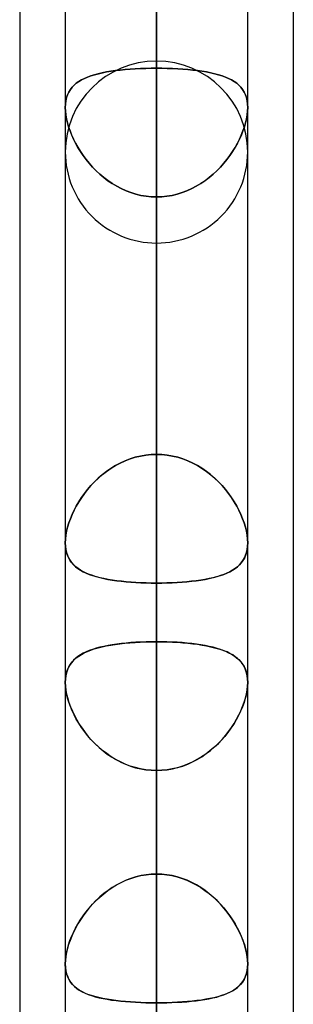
# Model space of a CAD drawing. Header units: millimetres. Extents: x -81 to 97, y -215 to 215.
# Tile 20 of 74: x 41.71 to 44, y -88.27 to -80.02. Entities that reach past the tile are written whole.
import ezdxf

# ---------------------------------------------------------------- set-up
doc = ezdxf.new("R2010")
doc.units = ezdxf.units.MM
doc.layers.add('MAIN-1', color=7, linetype='Continuous')
doc.layers.add('MAIN-2', color=7, linetype='Continuous')

msp = doc.modelspace()

# ---------------------------------------------------------------- linework, layer by layer
at = {"layer": 'MAIN-1'}
for p, q in [((42.0937, 0), (42.0937, -104.6521)), ((43.6188, -104.7621), (43.6188, 0)), ((42.8563, -105.1835), (42.8563, 0)), ((44, -54.9413), (44, -105.4075)), ((41.7125, -55.3107), (41.7125, -104.767)), ((42.0937, -84.4046), (42.0937, -84.4039)), ((42.0937, -84.4052), (42.0937, -84.4046)), ((42.0937, -84.4059), (42.0937, -84.4052)), ((42.0937, -84.4065), (42.0937, -84.4059)), ((42.0937, -84.4072), (42.0937, -84.4065)), ((42.0938, -84.4079), (42.0937, -84.4072)), ((43.6188, -84.4051), (43.6187, -84.4054)), ((43.6188, -84.404), (43.6188, -84.4042)), ((43.6188, -84.4042), (43.6188, -84.4044)), ((43.6188, -84.4044), (43.6188, -84.4046)), ((43.6188, -84.4046), (43.6188, -84.4049)), ((43.6188, -84.4049), (43.6188, -84.4051)), ((43.6187, -85.5733), (43.6188, -85.5735)), ((43.6188, -85.5735), (43.6188, -85.5736)), ((43.6188, -85.5736), (43.6188, -85.5738)), ((43.6188, -85.5738), (43.6188, -85.5739)), ((43.6188, -85.5739), (43.6188, -85.5741)), ((43.6188, -85.5741), (43.6188, -85.5742)), ((42.0937, -87.9333), (42.0937, -87.9323)), ((42.0937, -87.9344), (42.0937, -87.9333)), ((42.0937, -87.9354), (42.0937, -87.9344)), ((42.0937, -87.9365), (42.0937, -87.9354)), ((42.0938, -87.9376), (42.0937, -87.9365)), ((42.0938, -87.9386), (42.0938, -87.9376))]:
    msp.add_line(p, q, dxfattribs=at)
at = {"layer": 'MAIN-2'}
for p, q in [((42.8563, 0), (42.8563, -104.0108)), ((42.8563, 0), (42.8563, -105.1835)), ((42.8563, 0), (42.8563, -95.5956)), ((42.8563, 0), (42.8563, -96.6745)), ((42.8563, 0), (42.8563, -87.1797)), ((42.8563, 0), (42.8563, -88.2587)), ((42.8563, -104.0108), (42.8563, 0)), ((42.8563, -96.6745), (42.8563, 0)), ((42.8563, -95.5956), (42.8563, 0)), ((42.8563, -88.2587), (42.8563, 0)), ((42.8563, -87.1797), (42.8563, 0)), ((42.8563, -80.3675), (42.8563, -59.8285)), ((42.8563, -61.0513), (42.8563, -81.8925)), ((42.8563, -92.2625), (42.8563, -68.3942)), ((42.8563, -69.4738), (42.8563, -93.7875)), ((42.8563, -73.0938), (42.8563, -80.4281)), ((42.8563, -80.4281), (42.8563, -73.0938)), ((42.8563, -83.6631), (42.8563, -76.3288)), ((42.8563, -76.3288), (42.8563, -83.6631)), ((42.8563, -104.1575), (42.8563, -76.8144)), ((42.8563, -77.8938), (42.8563, -105.6825)), ((42.8563, -77.8938), (42.8563, -85.2327)), ((42.8563, -85.2327), (42.8563, -77.8938)), ((42.8563, -87.1797), (42.8563, -79.8419)), ((42.8563, -79.8419), (42.8563, -87.1797)), ((42.6358, -80.4356), (42.5937, -80.439)), ((42.5946, -80.4389), (42.6365, -80.4356)), ((42.6788, -80.4329), (42.6358, -80.4356)), ((42.6365, -80.4356), (42.6791, -80.4328)), ((42.7224, -80.4307), (42.6788, -80.4329)), ((42.6791, -80.4328), (42.7225, -80.4307)), ((42.7666, -80.4292), (42.7224, -80.4307)), ((42.7225, -80.4307), (42.7666, -80.4292)), ((42.7666, -80.4292), (42.8112, -80.4284)), ((42.8112, -80.4284), (42.7666, -80.4292)), ((42.8112, -80.4284), (42.8563, -80.4281)), ((42.8563, -80.4281), (42.8112, -80.4284)), ((42.8563, -80.4281), (42.9013, -80.4284)), ((42.8563, -83.6631), (42.8563, -80.4281)), ((42.9013, -80.4284), (42.8563, -80.4281)), ((42.8563, -80.4281), (42.8563, -83.6631)), ((42.9013, -80.4284), (42.9459, -80.4292)), ((42.9459, -80.4292), (42.9013, -80.4284)), ((42.9459, -80.4292), (42.9901, -80.4307)), ((42.9899, -80.4307), (42.9459, -80.4292)), ((43.0334, -80.4328), (42.9899, -80.4307)), ((42.9901, -80.4307), (43.0337, -80.4329)), ((43.076, -80.4356), (43.0334, -80.4328)), ((43.0337, -80.4329), (43.0767, -80.4356)), ((43.1179, -80.4389), (43.076, -80.4356)), ((43.0767, -80.4356), (43.1188, -80.439)), ((42.2529, -80.5134), (42.2286, -80.5258)), ((42.2288, -80.5256), (42.2534, -80.5132)), ((42.2792, -80.5021), (42.2529, -80.5134)), ((42.2534, -80.5132), (42.2799, -80.5018)), ((42.3074, -80.4918), (42.2792, -80.5021)), ((42.2799, -80.5018), (42.3083, -80.4915)), ((42.3374, -80.4824), (42.3074, -80.4918)), ((42.3083, -80.4915), (42.3385, -80.482)), ((42.3693, -80.4738), (42.3374, -80.4824)), ((42.3385, -80.482), (42.3705, -80.4735)), ((42.403, -80.4661), (42.3693, -80.4738)), ((42.3705, -80.4735), (42.4042, -80.4659)), ((42.4383, -80.4592), (42.403, -80.4661)), ((42.4042, -80.4659), (42.4394, -80.459)), ((42.4751, -80.4531), (42.4383, -80.4592)), ((42.4394, -80.459), (42.4761, -80.4529)), ((42.5133, -80.4477), (42.4751, -80.4531)), ((42.4761, -80.4529), (42.5142, -80.4476)), ((42.5528, -80.443), (42.5133, -80.4477)), ((42.5142, -80.4476), (42.5538, -80.4429)), ((42.5937, -80.439), (42.5528, -80.443)), ((42.5538, -80.4429), (42.5946, -80.4389)), ((43.1587, -80.4429), (43.1179, -80.4389)), ((43.1188, -80.439), (43.1597, -80.443)), ((43.1983, -80.4476), (43.1587, -80.4429)), ((43.1597, -80.443), (43.1992, -80.4477)), ((43.2364, -80.4529), (43.1983, -80.4476)), ((43.1992, -80.4477), (43.2374, -80.4531)), ((43.2731, -80.459), (43.2364, -80.4529)), ((43.2374, -80.4531), (43.2742, -80.4592)), ((43.3083, -80.4659), (43.2731, -80.459)), ((43.2742, -80.4592), (43.3095, -80.4661)), ((43.342, -80.4735), (43.3083, -80.4659)), ((43.3095, -80.4661), (43.3432, -80.4738)), ((43.374, -80.482), (43.342, -80.4735)), ((43.3432, -80.4738), (43.3751, -80.4824)), ((43.4042, -80.4915), (43.374, -80.482)), ((43.3751, -80.4824), (43.4051, -80.4918)), ((43.4326, -80.5018), (43.4042, -80.4915)), ((43.4051, -80.4918), (43.4333, -80.5021)), ((43.4591, -80.5132), (43.4326, -80.5018)), ((43.4333, -80.5021), (43.4596, -80.5134)), ((43.4837, -80.5256), (43.4591, -80.5132)), ((43.4596, -80.5134), (43.4839, -80.5258)), ((42.1357, -80.6065), (42.1503, -80.5875)), ((42.1505, -80.5873), (42.1358, -80.6064)), ((42.1503, -80.5875), (42.167, -80.57)), ((42.1672, -80.5698), (42.1505, -80.5873)), ((42.167, -80.57), (42.1856, -80.554)), ((42.1857, -80.5538), (42.1672, -80.5698)), ((42.1856, -80.554), (42.2062, -80.5392)), ((42.2062, -80.5392), (42.1857, -80.5538)), ((42.2062, -80.5392), (42.2288, -80.5256)), ((42.2286, -80.5258), (42.2062, -80.5392)), ((43.5063, -80.5392), (43.4837, -80.5256)), ((43.4839, -80.5258), (43.5063, -80.5392)), ((43.5063, -80.5392), (43.5268, -80.5538)), ((43.5269, -80.554), (43.5063, -80.5392)), ((43.5268, -80.5538), (43.5453, -80.5698)), ((43.5455, -80.57), (43.5269, -80.554)), ((43.5453, -80.5698), (43.562, -80.5873)), ((43.5622, -80.5875), (43.5455, -80.57)), ((43.562, -80.5873), (43.5767, -80.6064)), ((43.5768, -80.6065), (43.5622, -80.5875)), ((42.0985, -80.7002), (42.1044, -80.674)), ((42.1044, -80.674), (42.0985, -80.7002)), ((42.1127, -80.6496), (42.1044, -80.674)), ((42.1044, -80.674), (42.1127, -80.6497)), ((42.1232, -80.6271), (42.1127, -80.6496)), ((42.1127, -80.6497), (42.1231, -80.6272)), ((42.1231, -80.6272), (42.1357, -80.6065)), ((42.1358, -80.6064), (42.1232, -80.6271)), ((43.5767, -80.6064), (43.5893, -80.6271)), ((43.5894, -80.6272), (43.5768, -80.6065)), ((43.5893, -80.6271), (43.5998, -80.6496)), ((43.5998, -80.6497), (43.5894, -80.6272)), ((43.5998, -80.6496), (43.6081, -80.674)), ((43.6081, -80.674), (43.5998, -80.6497)), ((43.6081, -80.674), (43.614, -80.7002)), ((43.614, -80.7002), (43.6081, -80.674)), ((42.0937, -80.7571), (42.0949, -80.7279)), ((42.0949, -80.7279), (42.0937, -80.7571)), ((42.0948, -80.7869), (42.0937, -80.7571)), ((42.0937, -80.7571), (42.0948, -80.7869)), ((42.0949, -80.7279), (42.0985, -80.7002)), ((42.0985, -80.7002), (42.0949, -80.7279)), ((43.614, -80.7002), (43.6176, -80.7279)), ((43.6176, -80.7279), (43.614, -80.7002)), ((43.6176, -80.7279), (43.6188, -80.7571)), ((43.6188, -80.7571), (43.6176, -80.7279)), ((43.6188, -80.7571), (43.6177, -80.7869)), ((43.6177, -80.7869), (43.6188, -80.7571)), ((42.0982, -80.8182), (42.0948, -80.7869)), ((42.0948, -80.7869), (42.0982, -80.8181)), ((42.0982, -80.8181), (42.1038, -80.8507)), ((42.1038, -80.8507), (42.0982, -80.8182)), ((43.6143, -80.8181), (43.6087, -80.8507)), ((43.6087, -80.8507), (43.6143, -80.8182)), ((43.6177, -80.7869), (43.6143, -80.8181)), ((43.6143, -80.8182), (43.6177, -80.7869)), ((42.1115, -80.8842), (42.1038, -80.8507)), ((42.1038, -80.8507), (42.1115, -80.884)), ((42.1115, -80.884), (42.1212, -80.9178)), ((42.1214, -80.9182), (42.1115, -80.8842)), ((42.1212, -80.9178), (42.133, -80.9521)), ((42.1332, -80.9526), (42.1214, -80.9182)), ((43.5793, -80.9526), (43.5911, -80.9182)), ((43.5913, -80.9178), (43.5795, -80.9521)), ((43.5911, -80.9182), (43.601, -80.8842)), ((43.601, -80.884), (43.5913, -80.9178)), ((43.6087, -80.8507), (43.601, -80.884)), ((43.601, -80.8842), (43.6087, -80.8507)), ((42.133, -80.9521), (42.1466, -80.9866)), ((42.1469, -80.9873), (42.1332, -80.9526)), ((42.1466, -80.9866), (42.1621, -81.0211)), ((42.1625, -81.0219), (42.1469, -80.9873)), ((43.55, -81.0219), (43.5656, -80.9873)), ((43.5659, -80.9866), (43.5504, -81.0211)), ((43.5656, -80.9873), (43.5793, -80.9526)), ((43.5795, -80.9521), (43.5659, -80.9866)), ((42.1621, -81.0211), (42.1794, -81.0557)), ((42.1798, -81.0564), (42.1625, -81.0219)), ((42.1794, -81.0557), (42.1986, -81.0902)), ((42.1989, -81.0907), (42.1798, -81.0564)), ((42.1986, -81.0902), (42.2197, -81.1246)), ((42.2198, -81.1247), (42.1989, -81.0907)), ((43.4927, -81.1247), (43.5136, -81.0907)), ((43.5139, -81.0902), (43.4928, -81.1246)), ((43.5136, -81.0907), (43.5327, -81.0564)), ((43.5331, -81.0557), (43.5139, -81.0902)), ((43.5327, -81.0564), (43.55, -81.0219)), ((43.5504, -81.0211), (43.5331, -81.0557)), ((42.2197, -81.1246), (42.2425, -81.1585)), ((42.2425, -81.1584), (42.2198, -81.1247)), ((42.267, -81.1916), (42.2425, -81.1584)), ((42.2425, -81.1585), (42.2672, -81.1919)), ((43.47, -81.1585), (43.4453, -81.1919)), ((43.4455, -81.1916), (43.47, -81.1584)), ((43.4928, -81.1246), (43.47, -81.1585)), ((43.47, -81.1584), (43.4927, -81.1247)), ((42.2933, -81.2241), (42.267, -81.1916)), ((42.2672, -81.1919), (42.2936, -81.2246)), ((42.3213, -81.2558), (42.2933, -81.2241)), ((42.2936, -81.2246), (42.3218, -81.2563)), ((42.351, -81.2864), (42.3213, -81.2558)), ((42.3218, -81.2563), (42.3516, -81.287)), ((43.3907, -81.2563), (43.3609, -81.287)), ((43.3615, -81.2864), (43.3912, -81.2558)), ((43.4189, -81.2246), (43.3907, -81.2563)), ((43.3912, -81.2558), (43.4192, -81.2241)), ((43.4453, -81.1919), (43.4189, -81.2246)), ((43.4192, -81.2241), (43.4455, -81.1916)), ((42.3825, -81.3158), (42.351, -81.2864)), ((42.3516, -81.287), (42.383, -81.3162)), ((42.4155, -81.3437), (42.3825, -81.3158)), ((42.383, -81.3162), (42.4159, -81.344)), ((42.45, -81.3699), (42.4155, -81.3437)), ((43.2625, -81.3699), (43.297, -81.3437)), ((43.3295, -81.3162), (43.2966, -81.344)), ((43.297, -81.3437), (43.33, -81.3158)), ((43.3609, -81.287), (43.3295, -81.3162)), ((43.33, -81.3158), (43.3615, -81.2864)), ((42.4159, -81.344), (42.4503, -81.3701)), ((42.4859, -81.3943), (42.45, -81.3699)), ((42.4503, -81.3701), (42.4861, -81.3944)), ((42.5232, -81.4167), (42.4859, -81.3943)), ((42.4861, -81.3944), (42.5233, -81.4167)), ((42.5617, -81.4369), (42.5232, -81.4167)), ((42.5233, -81.4167), (42.5617, -81.4369)), ((43.1892, -81.4167), (43.1508, -81.4369)), ((43.1508, -81.4369), (43.1893, -81.4167)), ((43.2264, -81.3944), (43.1892, -81.4167)), ((43.1893, -81.4167), (43.2266, -81.3943)), ((43.2622, -81.3701), (43.2264, -81.3944)), ((43.2266, -81.3943), (43.2625, -81.3699)), ((43.2966, -81.344), (43.2622, -81.3701)), ((42.6015, -81.4549), (42.5617, -81.4369)), ((42.5617, -81.4369), (42.6014, -81.4549)), ((42.6014, -81.4549), (42.6421, -81.4703)), ((42.6424, -81.4704), (42.6015, -81.4549)), ((42.6421, -81.4703), (42.6837, -81.4832)), ((42.684, -81.4833), (42.6424, -81.4704)), ((42.6837, -81.4832), (42.7262, -81.4934)), ((42.7263, -81.4934), (42.684, -81.4833)), ((42.7262, -81.4934), (42.7692, -81.5007)), ((42.7692, -81.5007), (42.7263, -81.4934)), ((42.8125, -81.5051), (42.7692, -81.5007)), ((42.7692, -81.5007), (42.8126, -81.5051)), ((42.8563, -81.5066), (42.8125, -81.5051)), ((42.8126, -81.5051), (42.8563, -81.5066)), ((42.8999, -81.5051), (42.8563, -81.5066)), ((42.8563, -81.5066), (42.9, -81.5051)), ((42.8563, -81.5066), (42.8563, -84.7416)), ((42.8563, -84.7416), (42.8563, -81.5066)), ((42.8563, -81.5066), (42.8563, -88.8406)), ((42.8563, -88.8406), (42.8563, -81.5066)), ((42.9433, -81.5007), (42.8999, -81.5051)), ((42.9, -81.5051), (42.9433, -81.5007)), ((42.9863, -81.4934), (42.9433, -81.5007)), ((42.9433, -81.5007), (42.9862, -81.4934)), ((42.9862, -81.4934), (43.0285, -81.4833)), ((43.0288, -81.4832), (42.9863, -81.4934)), ((43.0285, -81.4833), (43.0701, -81.4704)), ((43.0704, -81.4703), (43.0288, -81.4832)), ((43.0701, -81.4704), (43.111, -81.4549)), ((43.1111, -81.4549), (43.0704, -81.4703)), ((43.111, -81.4549), (43.1508, -81.4369)), ((43.1508, -81.4369), (43.1111, -81.4549)), ((42.5528, -83.736), (42.5133, -83.7572)), ((42.5142, -83.7567), (42.5538, -83.7356)), ((42.5937, -83.7172), (42.5528, -83.736)), ((42.5538, -83.7356), (42.5946, -83.7168)), ((42.6358, -83.701), (42.5937, -83.7172)), ((42.5946, -83.7168), (42.6365, -83.7007)), ((42.6788, -83.6875), (42.6358, -83.701)), ((42.6365, -83.7007), (42.6791, -83.6874)), ((42.7224, -83.6769), (42.6788, -83.6875)), ((42.6791, -83.6874), (42.7225, -83.6769)), ((42.7666, -83.6693), (42.7224, -83.6769)), ((42.7225, -83.6769), (42.7666, -83.6693)), ((42.8112, -83.6646), (42.7666, -83.6693)), ((42.7666, -83.6693), (42.8112, -83.6646)), ((42.8563, -83.6631), (42.8112, -83.6646)), ((42.8112, -83.6646), (42.8563, -83.6631)), ((42.9013, -83.6646), (42.8563, -83.6631)), ((42.8563, -83.6631), (42.9013, -83.6646)), ((42.9459, -83.6693), (42.9013, -83.6646)), ((42.9013, -83.6646), (42.9459, -83.6693)), ((42.9899, -83.6769), (42.9459, -83.6693)), ((42.9459, -83.6693), (42.9901, -83.6769)), ((43.0334, -83.6874), (42.9899, -83.6769)), ((42.9901, -83.6769), (43.0337, -83.6875)), ((43.076, -83.7007), (43.0334, -83.6874)), ((43.0337, -83.6875), (43.0767, -83.701)), ((43.1179, -83.7168), (43.076, -83.7007)), ((43.0767, -83.701), (43.1188, -83.7172)), ((43.1587, -83.7356), (43.1179, -83.7168)), ((43.1188, -83.7172), (43.1597, -83.736)), ((43.1983, -83.7567), (43.1587, -83.7356)), ((43.1597, -83.736), (43.1992, -83.7572)), ((42.4383, -83.8062), (42.403, -83.8336)), ((42.4042, -83.8326), (42.4394, -83.8054)), ((42.4751, -83.7806), (42.4383, -83.8062)), ((42.4394, -83.8054), (42.4761, -83.78)), ((42.5133, -83.7572), (42.4751, -83.7806)), ((42.4761, -83.78), (42.5142, -83.7567)), ((43.2364, -83.78), (43.1983, -83.7567)), ((43.1992, -83.7572), (43.2374, -83.7806)), ((43.2731, -83.8054), (43.2364, -83.78)), ((43.2374, -83.7806), (43.2742, -83.8062)), ((43.3083, -83.8326), (43.2731, -83.8054)), ((43.2742, -83.8062), (43.3095, -83.8336)), ((42.3374, -83.8934), (42.3074, -83.9252)), ((42.3083, -83.9242), (42.3385, -83.8923)), ((42.3693, -83.8628), (42.3374, -83.8934)), ((42.3385, -83.8923), (42.3705, -83.8617)), ((42.403, -83.8336), (42.3693, -83.8628)), ((42.3705, -83.8617), (42.4042, -83.8326)), ((43.342, -83.8617), (43.3083, -83.8326)), ((43.3095, -83.8336), (43.3432, -83.8628)), ((43.374, -83.8923), (43.342, -83.8617)), ((43.3432, -83.8628), (43.3751, -83.8934)), ((43.4042, -83.9242), (43.374, -83.8923)), ((43.3751, -83.8934), (43.4051, -83.9252)), ((42.2792, -83.9581), (42.2529, -83.9918)), ((42.2534, -83.9911), (42.2799, -83.9572)), ((42.3074, -83.9252), (42.2792, -83.9581)), ((42.2799, -83.9572), (42.3083, -83.9242)), ((43.4326, -83.9572), (43.4042, -83.9242)), ((43.4051, -83.9252), (43.4333, -83.9581)), ((43.4591, -83.9911), (43.4326, -83.9572)), ((43.4333, -83.9581), (43.4596, -83.9918)), ((42.1856, -84.0962), (42.2062, -84.0608)), ((42.2062, -84.0609), (42.1857, -84.0959)), ((42.2062, -84.0608), (42.2288, -84.0257)), ((42.2286, -84.0261), (42.2062, -84.0609)), ((42.2529, -83.9918), (42.2286, -84.0261)), ((42.2288, -84.0257), (42.2534, -83.9911)), ((43.4837, -84.0257), (43.4591, -83.9911)), ((43.4596, -83.9918), (43.4839, -84.0261)), ((43.5063, -84.0608), (43.4837, -84.0257)), ((43.4839, -84.0261), (43.5063, -84.0609)), ((43.5269, -84.0962), (43.5063, -84.0608)), ((43.5063, -84.0609), (43.5268, -84.0959)), ((42.1503, -84.1673), (42.167, -84.1317)), ((42.1672, -84.1313), (42.1505, -84.1669)), ((42.167, -84.1317), (42.1856, -84.0962)), ((42.1857, -84.0959), (42.1672, -84.1313)), ((43.5268, -84.0959), (43.5453, -84.1313)), ((43.5455, -84.1317), (43.5269, -84.0962)), ((43.5453, -84.1313), (43.562, -84.1669)), ((43.5622, -84.1673), (43.5455, -84.1317)), ((42.1231, -84.2382), (42.1357, -84.2028)), ((42.1358, -84.2026), (42.1232, -84.238)), ((42.1357, -84.2028), (42.1503, -84.1673)), ((42.1505, -84.1669), (42.1358, -84.2026)), ((43.562, -84.1669), (43.5767, -84.2026)), ((43.5768, -84.2028), (43.5622, -84.1673)), ((43.5767, -84.2026), (43.5893, -84.238)), ((43.5894, -84.2382), (43.5768, -84.2028)), ((42.0985, -84.3411), (42.1044, -84.3075)), ((42.1044, -84.3076), (42.0985, -84.3411)), ((42.1127, -84.2731), (42.1044, -84.3076)), ((42.1044, -84.3075), (42.1127, -84.2731)), ((42.1232, -84.238), (42.1127, -84.2731)), ((42.1127, -84.2731), (42.1231, -84.2382)), ((43.5893, -84.238), (43.5998, -84.2731)), ((43.5998, -84.2731), (43.5894, -84.2382)), ((43.6081, -84.3075), (43.5998, -84.2731)), ((43.5998, -84.2731), (43.6081, -84.3076)), ((43.614, -84.3411), (43.6081, -84.3075)), ((43.6081, -84.3076), (43.614, -84.3411)), ((42.0949, -84.3732), (42.0937, -84.404)), ((42.0937, -84.4039), (42.0949, -84.3733)), ((42.0985, -84.3411), (42.0949, -84.3732)), ((42.0949, -84.3733), (42.0985, -84.3411)), ((43.6176, -84.3733), (43.614, -84.3411)), ((43.614, -84.3411), (43.6176, -84.3732)), ((43.6176, -84.3732), (43.6188, -84.404)), ((43.6188, -84.4039), (43.6176, -84.3733)), ((42.0937, -84.404), (42.0948, -84.4324)), ((42.0951, -84.436), (42.0938, -84.4079)), ((42.0948, -84.4324), (42.0982, -84.4594)), ((42.0988, -84.4627), (42.0951, -84.436)), ((42.0982, -84.4594), (42.1038, -84.485)), ((42.1046, -84.4881), (42.0988, -84.4627)), ((43.6141, -84.4606), (43.6084, -84.4861)), ((43.6087, -84.4851), (43.6143, -84.4594)), ((43.6176, -84.4336), (43.6141, -84.4606)), ((43.6143, -84.4594), (43.6177, -84.4324)), ((43.6187, -84.4054), (43.6176, -84.4336)), ((43.6177, -84.4324), (43.6188, -84.4039)), ((42.1038, -84.485), (42.1115, -84.5089)), ((42.1126, -84.5117), (42.1046, -84.4881)), ((42.1115, -84.5089), (42.1212, -84.531)), ((42.1226, -84.5337), (42.1126, -84.5117)), ((42.1212, -84.531), (42.133, -84.5516)), ((42.1346, -84.554), (42.1226, -84.5337)), ((42.133, -84.5516), (42.1466, -84.5705)), ((42.1484, -84.5728), (42.1346, -84.554)), ((43.579, -84.5523), (43.5653, -84.5712)), ((43.5656, -84.5709), (43.5793, -84.5519)), ((43.5908, -84.5319), (43.579, -84.5523)), ((43.5793, -84.5519), (43.5911, -84.5313)), ((43.6007, -84.5098), (43.5908, -84.5319)), ((43.5911, -84.5313), (43.601, -84.509)), ((43.6084, -84.4861), (43.6007, -84.5098)), ((43.601, -84.509), (43.6087, -84.4851)), ((42.1466, -84.5705), (42.1621, -84.5881)), ((42.1641, -84.5901), (42.1484, -84.5728)), ((42.1621, -84.5881), (42.1794, -84.6043)), ((42.1815, -84.6061), (42.1641, -84.5901)), ((42.1794, -84.6043), (42.1986, -84.6194)), ((42.2007, -84.6208), (42.1815, -84.6061)), ((42.1986, -84.6194), (42.2197, -84.6333)), ((42.2216, -84.6344), (42.2007, -84.6208)), ((42.2197, -84.6333), (42.2425, -84.6461)), ((42.2444, -84.6471), (42.2216, -84.6344)), ((43.4922, -84.6337), (43.4693, -84.6465)), ((43.47, -84.6461), (43.4927, -84.6333)), ((43.5132, -84.6198), (43.4922, -84.6337)), ((43.4927, -84.6333), (43.5136, -84.6195)), ((43.5325, -84.6048), (43.5132, -84.6198)), ((43.5136, -84.6195), (43.5327, -84.6046)), ((43.5498, -84.5887), (43.5325, -84.6048)), ((43.5327, -84.6046), (43.55, -84.5885)), ((43.5653, -84.5712), (43.5498, -84.5887)), ((43.55, -84.5885), (43.5656, -84.5709)), ((42.2425, -84.6461), (42.2672, -84.658)), ((42.2689, -84.6587), (42.2444, -84.6471)), ((42.2672, -84.658), (42.2936, -84.6688)), ((42.2952, -84.6694), (42.2689, -84.6587)), ((42.2936, -84.6688), (42.3218, -84.6788)), ((42.3232, -84.6793), (42.2952, -84.6694)), ((42.3218, -84.6788), (42.3516, -84.6879)), ((42.3529, -84.6883), (42.3232, -84.6793)), ((42.3516, -84.6879), (42.383, -84.6962)), ((42.3843, -84.6965), (42.3529, -84.6883)), ((42.383, -84.6962), (42.4159, -84.7037)), ((42.4172, -84.704), (42.3843, -84.6965)), ((42.4159, -84.7037), (42.4503, -84.7105)), ((42.4517, -84.7107), (42.4172, -84.704)), ((42.4503, -84.7105), (42.4861, -84.7165)), ((42.4874, -84.7167), (42.4517, -84.7107)), ((42.4861, -84.7165), (42.5233, -84.7218)), ((42.5246, -84.722), (42.4874, -84.7167)), ((42.5233, -84.7218), (42.5617, -84.7265)), ((42.563, -84.7267), (42.5246, -84.722)), ((43.1888, -84.7219), (43.1503, -84.7266)), ((43.1508, -84.7265), (43.1893, -84.7218)), ((43.2259, -84.7166), (43.1888, -84.7219)), ((43.1893, -84.7218), (43.2266, -84.7165)), ((43.2616, -84.7106), (43.2259, -84.7166)), ((43.2266, -84.7165), (43.2625, -84.7104)), ((43.296, -84.7039), (43.2616, -84.7106)), ((43.2625, -84.7104), (43.297, -84.7036)), ((43.3289, -84.6964), (43.296, -84.7039)), ((43.297, -84.7036), (43.33, -84.6961)), ((43.3602, -84.6881), (43.3289, -84.6964)), ((43.33, -84.6961), (43.3615, -84.6878)), ((43.3901, -84.679), (43.3602, -84.6881)), ((43.3615, -84.6878), (43.3912, -84.6787)), ((43.4182, -84.6691), (43.3901, -84.679)), ((43.3912, -84.6787), (43.4192, -84.6687)), ((43.4446, -84.6583), (43.4182, -84.6691)), ((43.4192, -84.6687), (43.4455, -84.6579)), ((43.4693, -84.6465), (43.4446, -84.6583)), ((43.4455, -84.6579), (43.47, -84.6461)), ((42.5617, -84.7265), (42.6014, -84.7305)), ((42.6026, -84.7307), (42.563, -84.7267)), ((42.6014, -84.7305), (42.6421, -84.7339)), ((42.6434, -84.734), (42.6026, -84.7307)), ((42.6421, -84.7339), (42.6837, -84.7367)), ((42.6848, -84.7368), (42.6434, -84.734)), ((42.6837, -84.7367), (42.7262, -84.7389)), ((42.7269, -84.7389), (42.6848, -84.7368)), ((42.7262, -84.7389), (42.7692, -84.7404)), ((42.7696, -84.7404), (42.7269, -84.7389)), ((42.7692, -84.7404), (42.8126, -84.7413)), ((42.8127, -84.7413), (42.7696, -84.7404)), ((42.8126, -84.7413), (42.8563, -84.7416)), ((42.8563, -84.7416), (42.8127, -84.7413)), ((42.8563, -84.7416), (42.9, -84.7413)), ((42.8998, -84.7413), (42.8563, -84.7416)), ((42.8563, -92.0756), (42.8563, -84.7416)), ((42.8563, -84.7416), (42.8563, -92.0756)), ((42.9431, -84.7404), (42.8998, -84.7413)), ((42.9, -84.7413), (42.9433, -84.7404)), ((42.9861, -84.7389), (42.9431, -84.7404)), ((42.9433, -84.7404), (42.9862, -84.7389)), ((43.0285, -84.7367), (42.9861, -84.7389)), ((42.9862, -84.7389), (43.0285, -84.7367)), ((43.0285, -84.7367), (43.0701, -84.734)), ((43.0701, -84.734), (43.0285, -84.7367)), ((43.0701, -84.734), (43.111, -84.7306)), ((43.1107, -84.7306), (43.0701, -84.734)), ((43.1503, -84.7266), (43.1107, -84.7306)), ((43.111, -84.7306), (43.1508, -84.7265)), ((42.2783, -85.3138), (42.3064, -85.3027)), ((42.3221, -85.2973), (42.2941, -85.3074)), ((42.3064, -85.3027), (42.3363, -85.2927)), ((42.3518, -85.288), (42.3221, -85.2973)), ((42.3363, -85.2927), (42.3681, -85.2834)), ((42.3832, -85.2795), (42.3518, -85.288)), ((42.3681, -85.2834), (42.4016, -85.2751)), ((42.4162, -85.2718), (42.3832, -85.2795)), ((42.4016, -85.2751), (42.4366, -85.2676)), ((42.4507, -85.2649), (42.4162, -85.2718)), ((42.4366, -85.2676), (42.4733, -85.2608)), ((42.4866, -85.2587), (42.4507, -85.2649)), ((42.4733, -85.2608), (42.5114, -85.2549)), ((42.5238, -85.2532), (42.4866, -85.2587)), ((42.5114, -85.2549), (42.551, -85.2497)), ((42.5623, -85.2483), (42.5238, -85.2532)), ((42.551, -85.2497), (42.592, -85.2452)), ((42.602, -85.2442), (42.5623, -85.2483)), ((42.592, -85.2452), (42.6342, -85.2413)), ((42.6429, -85.2407), (42.602, -85.2442)), ((42.6342, -85.2413), (42.6772, -85.2382)), ((42.6845, -85.2378), (42.6429, -85.2407)), ((42.6772, -85.2382), (42.721, -85.2358)), ((42.7267, -85.2356), (42.6845, -85.2378)), ((42.721, -85.2358), (42.7655, -85.2341)), ((42.7695, -85.234), (42.7267, -85.2356)), ((42.7655, -85.2341), (42.8106, -85.2331)), ((42.8127, -85.233), (42.7695, -85.234)), ((42.8106, -85.2331), (42.8563, -85.2327)), ((42.8563, -85.2327), (42.8127, -85.233)), ((42.9003, -85.2331), (42.8563, -85.2327)), ((42.8563, -85.2327), (42.9013, -85.2331)), ((42.8563, -116.0525), (42.8563, -85.2327)), ((42.9439, -85.234), (42.9003, -85.2331)), ((42.9013, -85.2331), (42.946, -85.2341)), ((42.987, -85.2356), (42.9439, -85.234)), ((42.946, -85.2341), (42.9902, -85.2358)), ((43.0294, -85.2379), (42.987, -85.2356)), ((42.9902, -85.2358), (43.0338, -85.2381)), ((43.0711, -85.2408), (43.0294, -85.2379)), ((43.0338, -85.2381), (43.0768, -85.2412)), ((43.112, -85.2443), (43.0711, -85.2408)), ((43.0768, -85.2412), (43.1188, -85.245)), ((43.1519, -85.2485), (43.112, -85.2443)), ((43.1188, -85.245), (43.1596, -85.2494)), ((43.1905, -85.2534), (43.1519, -85.2485)), ((43.1596, -85.2494), (43.1991, -85.2546)), ((43.2278, -85.2589), (43.1905, -85.2534)), ((43.1991, -85.2546), (43.2372, -85.2605)), ((43.2636, -85.2652), (43.2278, -85.2589)), ((43.2372, -85.2605), (43.2739, -85.2672)), ((43.298, -85.2722), (43.2636, -85.2652)), ((43.2739, -85.2672), (43.309, -85.2747)), ((43.331, -85.2799), (43.298, -85.2722)), ((43.309, -85.2747), (43.3425, -85.283)), ((43.3624, -85.2885), (43.331, -85.2799)), ((43.3425, -85.283), (43.3743, -85.2921)), ((43.3921, -85.2978), (43.3624, -85.2885)), ((43.3743, -85.2921), (43.4042, -85.302)), ((43.4201, -85.308), (43.3921, -85.2978)), ((43.4042, -85.302), (43.4323, -85.313)), ((42.1503, -85.4026), (42.1667, -85.3847)), ((42.1806, -85.372), (42.1631, -85.3883)), ((42.1667, -85.3847), (42.1851, -85.3682)), ((42.1997, -85.357), (42.1806, -85.372)), ((42.1851, -85.3682), (42.2055, -85.353)), ((42.2206, -85.3431), (42.1997, -85.357)), ((42.2055, -85.353), (42.2278, -85.3388)), ((42.2434, -85.3302), (42.2206, -85.3431)), ((42.2278, -85.3388), (42.2521, -85.3258)), ((42.2679, -85.3183), (42.2434, -85.3302)), ((42.2521, -85.3258), (42.2783, -85.3138)), ((42.2941, -85.3074), (42.2679, -85.3183)), ((43.4464, -85.3191), (43.4201, -85.308)), ((43.4323, -85.313), (43.4584, -85.3248)), ((43.4709, -85.3312), (43.4464, -85.3191)), ((43.4584, -85.3248), (43.4827, -85.3377)), ((43.4936, -85.3442), (43.4709, -85.3312)), ((43.4827, -85.3377), (43.5051, -85.3517)), ((43.5145, -85.3583), (43.4936, -85.3442)), ((43.5051, -85.3517), (43.5256, -85.3668)), ((43.5335, -85.3734), (43.5145, -85.3583)), ((43.5256, -85.3668), (43.5442, -85.3832)), ((43.5507, -85.3897), (43.5335, -85.3734)), ((43.5442, -85.3832), (43.561, -85.4011)), ((42.1117, -85.4684), (42.1039, -85.4925)), ((42.1045, -85.4903), (42.1128, -85.4658)), ((42.1217, -85.446), (42.1117, -85.4684)), ((42.1128, -85.4658), (42.1232, -85.4431)), ((42.1336, -85.4252), (42.1217, -85.446)), ((42.1232, -85.4431), (42.1357, -85.422)), ((42.1474, -85.406), (42.1336, -85.4252)), ((42.1357, -85.422), (42.1503, -85.4026)), ((42.1631, -85.3883), (42.1474, -85.406)), ((43.5661, -85.4074), (43.5507, -85.3897)), ((43.561, -85.4011), (43.5758, -85.4205)), ((43.5797, -85.4265), (43.5661, -85.4074)), ((43.5758, -85.4205), (43.5886, -85.4416)), ((43.5914, -85.4472), (43.5797, -85.4265)), ((43.5886, -85.4416), (43.5992, -85.4645)), ((43.6011, -85.4694), (43.5914, -85.4472)), ((43.5992, -85.4645), (43.6077, -85.4892)), ((42.0937, -85.5737), (42.0949, -85.5444)), ((42.0948, -85.5455), (42.0937, -85.5742)), ((42.0983, -85.5183), (42.0948, -85.5455)), ((42.0949, -85.5444), (42.0985, -85.5166)), ((42.1039, -85.4925), (42.0983, -85.5183)), ((42.0985, -85.5166), (42.1045, -85.4903)), ((43.6088, -85.4933), (43.6011, -85.4694)), ((43.6077, -85.4892), (43.6138, -85.5157)), ((43.6143, -85.5189), (43.6088, -85.4933)), ((43.6138, -85.5157), (43.6175, -85.5437)), ((43.6177, -85.5459), (43.6143, -85.5189)), ((43.6175, -85.5437), (43.6187, -85.5733)), ((43.6188, -85.5742), (43.6177, -85.5459)), ((42.0949, -85.6045), (42.0937, -85.5737)), ((42.0937, -85.5742), (42.095, -85.6055)), ((42.0984, -85.6367), (42.0949, -85.6045)), ((42.095, -85.6055), (42.0987, -85.6383)), ((43.6175, -85.6055), (43.6138, -85.6383)), ((43.614, -85.6372), (43.6176, -85.605)), ((43.6188, -85.5742), (43.6175, -85.6055)), ((43.6176, -85.605), (43.6188, -85.5742)), ((42.1044, -85.6703), (42.0984, -85.6367)), ((42.0987, -85.6383), (42.1048, -85.6725)), ((42.1126, -85.7048), (42.1044, -85.6703)), ((42.1048, -85.6725), (42.1134, -85.7075)), ((42.1231, -85.7398), (42.1126, -85.7048)), ((42.1134, -85.7075), (42.1242, -85.7431)), ((43.5991, -85.7075), (43.5883, -85.7431)), ((43.5892, -85.7403), (43.5997, -85.7053)), ((43.6077, -85.6725), (43.5991, -85.7075)), ((43.5997, -85.7053), (43.608, -85.6708)), ((43.6138, -85.6383), (43.6077, -85.6725)), ((43.608, -85.6708), (43.614, -85.6372)), ((42.1358, -85.7752), (42.1231, -85.7398)), ((42.1242, -85.7431), (42.1373, -85.7791)), ((42.1505, -85.8108), (42.1358, -85.7752)), ((42.1373, -85.7791), (42.1525, -85.8154)), ((43.5752, -85.7791), (43.56, -85.8154)), ((43.5618, -85.8112), (43.5766, -85.7757)), ((43.5883, -85.7431), (43.5752, -85.7791)), ((43.5766, -85.7757), (43.5892, -85.7403)), ((42.1672, -85.8463), (42.1505, -85.8108)), ((42.1525, -85.8154), (42.1698, -85.8516)), ((42.1858, -85.8816), (42.1672, -85.8463)), ((42.1698, -85.8516), (42.1892, -85.8877)), ((43.5427, -85.8516), (43.5233, -85.8877)), ((43.5265, -85.882), (43.5451, -85.8467)), ((43.56, -85.8154), (43.5427, -85.8516)), ((43.5451, -85.8467), (43.5618, -85.8112)), ((42.2063, -85.9167), (42.1858, -85.8816)), ((42.1892, -85.8877), (42.2105, -85.9233)), ((42.2289, -85.9516), (42.2063, -85.9167)), ((42.2105, -85.9233), (42.2336, -85.9584)), ((42.2534, -85.9859), (42.2289, -85.9516)), ((42.2336, -85.9584), (42.2586, -85.9928)), ((43.4789, -85.9584), (43.4539, -85.9928)), ((43.4588, -85.9862), (43.4834, -85.9519)), ((43.502, -85.9233), (43.4789, -85.9584)), ((43.4834, -85.9519), (43.5059, -85.9171)), ((43.5233, -85.8877), (43.502, -85.9233)), ((43.5059, -85.9171), (43.5265, -85.882)), ((42.2799, -86.0196), (42.2534, -85.9859)), ((42.2586, -85.9928), (42.2854, -86.0262)), ((42.3082, -86.0524), (42.2799, -86.0196)), ((42.2854, -86.0262), (42.3139, -86.0586)), ((43.4271, -86.0262), (43.3986, -86.0586)), ((43.4041, -86.0526), (43.4324, -86.0199)), ((43.4539, -85.9928), (43.4271, -86.0262)), ((43.4324, -86.0199), (43.4588, -85.9862)), ((42.3384, -86.0841), (42.3082, -86.0524)), ((42.3139, -86.0586), (42.344, -86.0896)), ((42.3705, -86.1146), (42.3384, -86.0841)), ((42.344, -86.0896), (42.3757, -86.1193)), ((42.4043, -86.1436), (42.3705, -86.1146)), ((42.3757, -86.1193), (42.4091, -86.1475)), ((43.3368, -86.1193), (43.3034, -86.1475)), ((43.308, -86.1438), (43.3418, -86.1148)), ((43.3685, -86.0896), (43.3368, -86.1193)), ((43.3418, -86.1148), (43.3738, -86.0844)), ((43.3986, -86.0586), (43.3685, -86.0896)), ((43.3738, -86.0844), (43.4041, -86.0526)), ((42.4396, -86.1708), (42.4043, -86.1436)), ((42.4091, -86.1475), (42.4439, -86.1739)), ((42.4764, -86.1961), (42.4396, -86.1708)), ((42.4439, -86.1739), (42.4802, -86.1985)), ((42.5146, -86.2192), (42.4764, -86.1961)), ((42.4802, -86.1985), (42.5179, -86.2211)), ((43.2323, -86.1985), (43.1946, -86.2211)), ((43.1977, -86.2193), (43.2359, -86.1962)), ((43.2686, -86.1739), (43.2323, -86.1985)), ((43.2359, -86.1962), (43.2727, -86.1709)), ((43.3034, -86.1475), (43.2686, -86.1739)), ((43.2727, -86.1709), (43.308, -86.1438)), ((42.5542, -86.2402), (42.5146, -86.2192)), ((42.5179, -86.2211), (42.557, -86.2415)), ((42.595, -86.2587), (42.5542, -86.2402)), ((42.557, -86.2415), (42.5973, -86.2596)), ((42.637, -86.2747), (42.595, -86.2587)), ((42.5973, -86.2596), (42.6386, -86.2752)), ((42.6797, -86.2879), (42.637, -86.2747)), ((42.6386, -86.2752), (42.6809, -86.2883)), ((42.7231, -86.2983), (42.6797, -86.2879)), ((42.6809, -86.2883), (42.7241, -86.2985)), ((43.0316, -86.2883), (42.9884, -86.2985)), ((42.9893, -86.2983), (43.0327, -86.2879)), ((43.0739, -86.2752), (43.0316, -86.2883)), ((43.0327, -86.2879), (43.0754, -86.2747)), ((43.1152, -86.2596), (43.0739, -86.2752)), ((43.0754, -86.2747), (43.1173, -86.2588)), ((43.1555, -86.2415), (43.1152, -86.2596)), ((43.1173, -86.2588), (43.1582, -86.2402)), ((43.1946, -86.2211), (43.1555, -86.2415)), ((43.1582, -86.2402), (43.1977, -86.2193)), ((42.767, -86.3058), (42.7231, -86.2983)), ((42.7241, -86.2985), (42.7678, -86.3059)), ((42.8114, -86.3104), (42.767, -86.3058)), ((42.7678, -86.3059), (42.8119, -86.3104)), ((42.8563, -86.3119), (42.8114, -86.3104)), ((42.8119, -86.3104), (42.8563, -86.3119)), ((42.8563, -86.3119), (42.901, -86.3104)), ((42.9006, -86.3104), (42.8563, -86.3119)), ((42.8563, -86.3119), (42.8563, -117.5775)), ((42.8563, -86.3119), (42.8563, -93.6497)), ((42.8563, -93.6497), (42.8563, -86.3119)), ((42.9447, -86.3059), (42.9006, -86.3104)), ((42.901, -86.3104), (42.9454, -86.3058)), ((42.9884, -86.2985), (42.9447, -86.3059)), ((42.9454, -86.3058), (42.9893, -86.2983)), ((42.6832, -87.2034), (42.7256, -87.1931)), ((42.7268, -87.1929), (42.6845, -87.203)), ((42.7256, -87.1931), (42.7686, -87.1857)), ((42.7695, -87.1856), (42.7268, -87.1929)), ((42.7686, -87.1857), (42.8122, -87.1812)), ((42.8127, -87.1812), (42.7695, -87.1856)), ((42.8122, -87.1812), (42.8563, -87.1797)), ((42.8563, -87.1797), (42.8127, -87.1812)), ((42.8563, -87.1797), (42.8998, -87.1812)), ((42.9003, -87.1812), (42.8563, -87.1797)), ((42.8998, -87.1812), (42.943, -87.1856)), ((42.9439, -87.1857), (42.9003, -87.1812)), ((42.943, -87.1856), (42.9857, -87.1929)), ((42.9869, -87.1931), (42.9439, -87.1857)), ((42.9857, -87.1929), (43.028, -87.203)), ((43.0293, -87.2034), (42.9869, -87.1931)), ((42.4848, -87.2934), (42.5221, -87.2708)), ((42.5239, -87.2698), (42.4867, -87.2922)), ((42.5221, -87.2708), (42.5607, -87.2503)), ((42.5624, -87.2495), (42.5239, -87.2698)), ((42.5607, -87.2503), (42.6006, -87.2321)), ((42.6021, -87.2315), (42.5624, -87.2495)), ((42.6006, -87.2321), (42.6415, -87.2164)), ((42.6429, -87.2159), (42.6021, -87.2315)), ((42.6415, -87.2164), (42.6832, -87.2034)), ((42.6845, -87.203), (42.6429, -87.2159)), ((43.028, -87.203), (43.0696, -87.2159)), ((43.071, -87.2164), (43.0293, -87.2034)), ((43.0696, -87.2159), (43.1104, -87.2315)), ((43.1119, -87.2321), (43.071, -87.2164)), ((43.1104, -87.2315), (43.1501, -87.2495)), ((43.1518, -87.2503), (43.1119, -87.2321)), ((43.1501, -87.2495), (43.1886, -87.2698)), ((43.1904, -87.2708), (43.1518, -87.2503)), ((43.1886, -87.2698), (43.2258, -87.2922)), ((43.2277, -87.2934), (43.1904, -87.2708)), ((42.3816, -87.3725), (42.4145, -87.3444)), ((42.4163, -87.343), (42.3833, -87.371)), ((42.4145, -87.3444), (42.449, -87.318)), ((42.4508, -87.3167), (42.4163, -87.343)), ((42.449, -87.318), (42.4848, -87.2934)), ((42.4867, -87.2922), (42.4508, -87.3167)), ((43.2258, -87.2922), (43.2617, -87.3167)), ((43.2635, -87.318), (43.2277, -87.2934)), ((43.2617, -87.3167), (43.2962, -87.343)), ((43.298, -87.3444), (43.2635, -87.318)), ((43.2962, -87.343), (43.3292, -87.371)), ((43.3309, -87.3725), (43.298, -87.3444)), ((42.2924, -87.4648), (42.3204, -87.4329)), ((42.3221, -87.4311), (42.2941, -87.4628)), ((42.3204, -87.4329), (42.3502, -87.402)), ((42.3519, -87.4004), (42.3221, -87.4311)), ((42.3502, -87.402), (42.3816, -87.3725)), ((42.3833, -87.371), (42.3519, -87.4004)), ((43.3292, -87.371), (43.3606, -87.4004)), ((43.3623, -87.402), (43.3309, -87.3725)), ((43.3606, -87.4004), (43.3904, -87.4311)), ((43.3921, -87.4329), (43.3623, -87.402)), ((43.3904, -87.4311), (43.4184, -87.4628)), ((43.4201, -87.4648), (43.3921, -87.4329)), ((42.2189, -87.565), (42.2416, -87.5311)), ((42.2434, -87.5286), (42.2206, -87.5623)), ((42.2416, -87.5311), (42.2661, -87.4976)), ((42.2679, -87.4953), (42.2434, -87.5286)), ((42.2661, -87.4976), (42.2924, -87.4648)), ((42.2941, -87.4628), (42.2679, -87.4953)), ((43.4184, -87.4628), (43.4446, -87.4953)), ((43.4464, -87.4976), (43.4201, -87.4648)), ((43.4446, -87.4953), (43.4692, -87.5286)), ((43.4709, -87.5311), (43.4464, -87.4976)), ((43.4692, -87.5286), (43.4919, -87.5623)), ((43.4936, -87.565), (43.4709, -87.5311)), ((42.179, -87.6338), (42.198, -87.5994)), ((42.1997, -87.5964), (42.1806, -87.6308)), ((42.198, -87.5994), (42.2189, -87.565)), ((42.2206, -87.5623), (42.1997, -87.5964)), ((43.4919, -87.5623), (43.5128, -87.5964)), ((43.5145, -87.5994), (43.4936, -87.565)), ((43.5128, -87.5964), (43.5319, -87.6308)), ((43.5335, -87.6338), (43.5145, -87.5994)), ((42.1464, -87.7029), (42.1618, -87.6684)), ((42.1631, -87.6655), (42.1474, -87.7004)), ((42.1618, -87.6684), (42.179, -87.6338)), ((42.1806, -87.6308), (42.1631, -87.6655)), ((43.5319, -87.6308), (43.5494, -87.6655)), ((43.5507, -87.6684), (43.5335, -87.6338)), ((43.5494, -87.6655), (43.5651, -87.7004)), ((43.5661, -87.7029), (43.5507, -87.6684)), ((42.1113, -87.8057), (42.1211, -87.7718)), ((42.1217, -87.7699), (42.1117, -87.8042)), ((42.1211, -87.7718), (42.1328, -87.7375)), ((42.1336, -87.7353), (42.1217, -87.7699)), ((42.1328, -87.7375), (42.1464, -87.7029)), ((42.1474, -87.7004), (42.1336, -87.7353)), ((43.5651, -87.7004), (43.5789, -87.7353)), ((43.5797, -87.7375), (43.5661, -87.7029)), ((43.5789, -87.7353), (43.5908, -87.7699)), ((43.5914, -87.7718), (43.5797, -87.7375)), ((43.5908, -87.7699), (43.6008, -87.8042)), ((43.6012, -87.8057), (43.5914, -87.7718)), ((42.0981, -87.8715), (42.1037, -87.839)), ((42.1039, -87.838), (42.0982, -87.8707)), ((42.1037, -87.839), (42.1113, -87.8057)), ((42.1117, -87.8042), (42.1039, -87.838)), ((43.6008, -87.8042), (43.6086, -87.838)), ((43.6088, -87.839), (43.6012, -87.8057)), ((43.6086, -87.838), (43.6143, -87.8707)), ((43.6144, -87.8715), (43.6088, -87.839)), ((42.0948, -87.9021), (42.0937, -87.9322)), ((42.0937, -87.9322), (42.095, -87.9619)), ((42.0937, -87.9323), (42.0948, -87.9025)), ((42.0955, -87.9674), (42.0938, -87.9386)), ((42.0982, -87.8707), (42.0948, -87.9021)), ((42.0948, -87.9025), (42.0981, -87.8715)), ((43.6143, -87.8707), (43.6177, -87.9021)), ((43.6177, -87.9025), (43.6144, -87.8715)), ((43.6188, -87.9322), (43.6175, -87.9619)), ((43.6177, -87.9021), (43.6188, -87.9322)), ((43.6188, -87.9323), (43.6177, -87.9025)), ((43.6177, -87.9605), (43.6188, -87.9323)), ((42.095, -87.9619), (42.0987, -87.9902)), ((42.0995, -87.9946), (42.0955, -87.9674)), ((42.0987, -87.9902), (42.1048, -88.0167)), ((42.1059, -88.0203), (42.0995, -87.9946)), ((42.1048, -88.0167), (42.1134, -88.0413)), ((42.1146, -88.0441), (42.1059, -88.0203)), ((43.6077, -88.0167), (43.5991, -88.0413)), ((43.601, -88.0366), (43.6087, -88.0129)), ((43.6138, -87.9902), (43.6077, -88.0167)), ((43.6087, -88.0129), (43.6143, -87.9874)), ((43.6175, -87.9619), (43.6138, -87.9902)), ((43.6143, -87.9874), (43.6177, -87.9605)), ((42.1134, -88.0413), (42.1242, -88.064)), ((42.1254, -88.0661), (42.1146, -88.0441)), ((42.1242, -88.064), (42.1373, -88.0849)), ((42.1383, -88.0863), (42.1254, -88.0661)), ((42.1373, -88.0849), (42.1525, -88.104)), ((42.1532, -88.1048), (42.1383, -88.0863)), ((42.1525, -88.104), (42.1698, -88.1216)), ((42.1701, -88.1218), (42.1532, -88.1048)), ((43.56, -88.104), (43.5427, -88.1216)), ((43.5499, -88.1147), (43.5655, -88.0975)), ((43.5752, -88.0849), (43.56, -88.104)), ((43.5655, -88.0975), (43.5793, -88.0788)), ((43.5883, -88.064), (43.5752, -88.0849)), ((43.5793, -88.0788), (43.5912, -88.0586)), ((43.5991, -88.0413), (43.5883, -88.064)), ((43.5912, -88.0586), (43.601, -88.0366)), ((42.1698, -88.1216), (42.1892, -88.1376)), ((42.1889, -88.1374), (42.1701, -88.1218)), ((42.2096, -88.1516), (42.1889, -88.1374)), ((42.1892, -88.1376), (42.2104, -88.1522)), ((42.2322, -88.1648), (42.2096, -88.1516)), ((42.2104, -88.1522), (42.2336, -88.1655)), ((42.2568, -88.1768), (42.2322, -88.1648)), ((42.2336, -88.1655), (42.2586, -88.1776)), ((42.2833, -88.1878), (42.2568, -88.1768)), ((42.2586, -88.1776), (42.2854, -88.1886)), ((42.3116, -88.1978), (42.2833, -88.1878)), ((42.2854, -88.1886), (42.3138, -88.1985)), ((43.4271, -88.1886), (43.3987, -88.1985)), ((43.418, -88.1919), (43.4445, -88.1817)), ((43.4539, -88.1776), (43.4271, -88.1886)), ((43.4445, -88.1817), (43.4692, -88.1704)), ((43.4789, -88.1655), (43.4539, -88.1776)), ((43.4692, -88.1704), (43.4921, -88.1582)), ((43.5021, -88.1522), (43.4789, -88.1655)), ((43.4921, -88.1582), (43.5132, -88.1448)), ((43.5233, -88.1376), (43.5021, -88.1522)), ((43.5132, -88.1448), (43.5325, -88.1304)), ((43.5427, -88.1216), (43.5233, -88.1376)), ((43.5325, -88.1304), (43.5499, -88.1147)), ((42.3417, -88.2068), (42.3116, -88.1978)), ((42.3138, -88.1985), (42.3439, -88.2074)), ((42.3737, -88.2151), (42.3417, -88.2068)), ((42.3439, -88.2074), (42.3757, -88.2155)), ((42.4074, -88.2225), (42.3737, -88.2151)), ((42.3757, -88.2155), (42.409, -88.2228)), ((42.4425, -88.2291), (42.4074, -88.2225)), ((42.409, -88.2228), (42.4438, -88.2293)), ((42.4791, -88.2349), (42.4425, -88.2291)), ((42.4438, -88.2293), (42.4801, -88.2351)), ((42.5171, -88.2401), (42.4791, -88.2349)), ((42.4801, -88.2351), (42.5178, -88.2402)), ((42.5564, -88.2445), (42.5171, -88.2401)), ((42.5178, -88.2402), (42.5569, -88.2446)), ((42.597, -88.2483), (42.5564, -88.2445)), ((42.5569, -88.2446), (42.5972, -88.2484)), ((42.6386, -88.2516), (42.597, -88.2483)), ((42.5972, -88.2484), (42.6385, -88.2515)), ((42.6385, -88.2515), (42.6808, -88.2541)), ((42.6811, -88.2542), (42.6386, -88.2516)), ((42.6808, -88.2541), (42.724, -88.2561)), ((42.7241, -88.2562), (42.6811, -88.2542)), ((42.724, -88.2561), (42.7678, -88.2576)), ((42.7677, -88.2576), (42.7241, -88.2562)), ((42.8118, -88.2584), (42.7677, -88.2576)), ((42.7678, -88.2576), (42.8119, -88.2584)), ((42.8563, -88.2587), (42.8118, -88.2584)), ((42.8119, -88.2584), (42.8563, -88.2587)), ((42.9006, -88.2584), (42.8563, -88.2587)), ((42.8563, -88.2587), (42.8995, -88.2584)), ((42.8563, -95.5956), (42.8563, -88.2587)), ((42.8563, -88.2587), (42.8563, -95.5956)), ((42.8995, -88.2584), (42.9424, -88.2576)), ((42.9447, -88.2576), (42.9006, -88.2584)), ((42.9424, -88.2576), (42.9849, -88.2563)), ((42.9885, -88.2561), (42.9447, -88.2576)), ((42.9849, -88.2563), (43.0268, -88.2544)), ((43.0317, -88.2541), (42.9885, -88.2561)), ((43.0268, -88.2544), (43.0681, -88.2519)), ((43.074, -88.2515), (43.0317, -88.2541)), ((43.0681, -88.2519), (43.1088, -88.2489)), ((43.1153, -88.2484), (43.074, -88.2515)), ((43.1088, -88.2489), (43.1485, -88.2453)), ((43.1556, -88.2446), (43.1153, -88.2484)), ((43.1485, -88.2453), (43.187, -88.2411)), ((43.1947, -88.2402), (43.1556, -88.2446)), ((43.187, -88.2411), (43.2242, -88.2363)), ((43.2324, -88.2351), (43.1947, -88.2402)), ((43.2242, -88.2363), (43.2602, -88.2307)), ((43.2687, -88.2293), (43.2324, -88.2351)), ((43.2602, -88.2307), (43.2948, -88.2245)), ((43.3035, -88.2228), (43.2687, -88.2293)), ((43.2948, -88.2245), (43.328, -88.2176)), ((43.3368, -88.2155), (43.3035, -88.2228)), ((43.328, -88.2176), (43.3597, -88.2098)), ((43.3686, -88.2074), (43.3368, -88.2155)), ((43.3597, -88.2098), (43.3897, -88.2013)), ((43.3987, -88.1985), (43.3686, -88.2074)), ((43.3897, -88.2013), (43.418, -88.1919))]:
    msp.add_line(p, q, dxfattribs=at)
for start, end in [(89.99992, 179.99979), (0.00023, 89.99992), (179.99979, 270.00008), (270.00008, 0.00023)]:
    msp.add_arc((42.8563, -81.13), 0.7625, start, end, dxfattribs=at)

doc.saveas('drawing.dxf')
